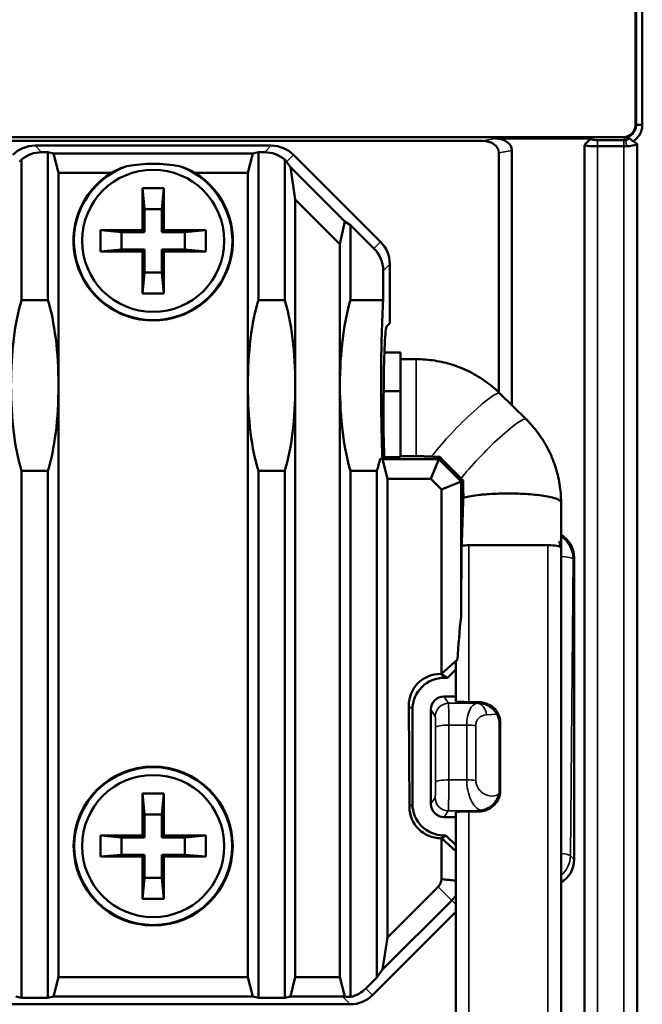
# Model space of a CAD drawing. Header units: millimetres. Extents: x 0 to 4638, y -120 to 1188.
# Tile 38 of 256: x 349 to 372, y 623 to 661. Entities that reach past the tile are written whole.
import ezdxf

# ---------------------------------------------------------------- set-up
doc = ezdxf.new("R2010")
doc.units = ezdxf.units.MM
doc.header["$LTSCALE"] = 2
doc.layers.add('Sichtbar (ISO)', color=7, linetype='Continuous', lineweight=50)
doc.layers.add('Sichtbar schmal (ISO)', color=7, linetype='Continuous', lineweight=35)

msp = doc.modelspace()

# ---------------------------------------------------------------- linework, layer by layer
at = {"layer": 'Sichtbar (ISO)'}
for p, q in [((372.2293, 656.8786), (372.2293, 675.8057)), ((372.2474, 656.8605), (372.2474, 675.8238)), ((372.4822, 675.8238), (372.4822, 656.8605)), ((372.4822, 656.8605), (372.2475, 656.8605)), ((371.7368, 656.3862), (336.0525, 656.3862)), ((370.5237, 656.3333), (366.9093, 656.3333)), ((370.7822, 656.2799), (371.7822, 656.2799)), ((341.38, 656.2452), (366.4093, 656.2452)), ((349.4055, 656.0679), (358.3839, 656.0679)), ((367.5296, 655.888), (367.5296, 646.1991)), ((370.2822, 656.0913), (370.2822, 605.1141)), ((371.7822, 656.0452), (370.7822, 656.0452)), ((372.2821, 604.5326), (372.2821, 656.1335)), ((348.8947, 650.1972), (348.8947, 655.5431)), ((349.6569, 655.8164), (349.8947, 655.8164)), ((349.8947, 655.8164), (349.8947, 650.1972)), ((349.8947, 655.8164), (350.1093, 655.7744)), ((350.2971, 655.0359), (350.1093, 655.7744)), ((350.1093, 655.7744), (357.6801, 655.7744)), ((357.4923, 655.0359), (357.6801, 655.7744)), ((357.8947, 655.8164), (357.6801, 655.7744)), ((357.8947, 655.8164), (357.8947, 650.1972)), ((358.1324, 655.8164), (357.8947, 655.8164)), ((358.8947, 650.1972), (358.8947, 655.5431)), ((362.5354, 652.4132), (359.2315, 655.7171)), ((367.0296, 655.7998), (367.0296, 646.6911)), ((358.966, 655.4516), (359.1136, 655.2464)), ((359.1136, 655.2464), (359.2971, 654.0198)), ((361.1758, 653.1842), (359.1136, 655.2464)), ((350.2971, 655.0359), (350.2971, 646.9519)), ((352.3111, 655.0359), (350.2971, 655.0359)), ((357.4923, 655.0359), (355.4782, 655.0359)), ((357.4923, 655.0359), (357.4923, 646.9519)), ((353.4947, 654.4519), (354.2947, 654.4519)), ((353.5647, 653.6519), (353.4947, 654.4519)), ((353.4947, 652.8519), (353.4947, 654.4519)), ((354.2247, 653.6519), (354.2947, 654.4519)), ((354.2947, 654.4519), (354.2947, 652.8519)), ((359.2971, 646.9519), (359.2971, 654.0198)), ((359.2971, 654.0198), (360.9923, 652.3246)), ((354.2247, 653.6519), (353.5647, 653.6519)), ((353.5647, 653.6519), (353.5647, 652.7819)), ((354.2247, 652.7819), (354.2247, 653.6519)), ((360.9923, 652.3246), (361.1758, 653.1842)), ((361.1758, 653.1842), (361.3947, 653.0509)), ((361.3947, 653.0509), (361.3947, 650.1972)), ((361.3947, 653.0509), (362.2839, 652.1617)), ((352.6947, 652.7819), (351.8947, 652.8519)), ((351.8947, 652.0519), (351.8947, 652.8519)), ((351.8947, 652.8519), (353.4947, 652.8519)), ((352.6947, 652.1219), (352.6947, 652.7819)), ((352.6947, 652.7819), (353.5647, 652.7819)), ((353.5647, 652.7819), (353.4947, 652.8519)), ((354.2947, 652.8519), (354.2247, 652.7819)), ((354.2247, 652.7819), (355.0947, 652.7819)), ((354.2947, 652.8519), (355.8947, 652.8519)), ((355.0947, 652.7819), (355.8947, 652.8519)), ((355.0947, 652.7819), (355.0947, 652.1219)), ((355.8947, 652.8519), (355.8947, 652.0519)), ((360.9923, 652.3246), (360.9923, 646.9519)), ((352.6947, 652.1219), (351.8947, 652.0519)), ((353.4947, 652.0519), (351.8947, 652.0519)), ((353.5647, 652.1219), (352.6947, 652.1219)), ((353.4947, 652.0519), (353.5647, 652.1219)), ((353.4947, 650.4519), (353.4947, 652.0519)), ((353.5647, 652.1219), (353.5647, 651.2519)), ((354.2247, 651.2519), (354.2247, 652.1219)), ((354.2247, 652.1219), (354.2947, 652.0519)), ((355.0947, 652.1219), (354.2247, 652.1219)), ((354.2947, 652.0519), (354.2947, 650.4519)), ((355.8947, 652.0519), (354.2947, 652.0519)), ((355.0947, 652.1219), (355.8947, 652.0519)), ((362.8862, 651.5656), (362.8862, 649.3194)), ((353.5647, 651.2519), (353.4947, 650.4519)), ((353.5647, 651.2519), (354.2247, 651.2519)), ((354.2247, 651.2519), (354.2947, 650.4519)), ((362.6347, 650.1972), (362.6347, 651.3141)), ((354.2947, 650.4519), (353.4947, 650.4519)), ((348.8947, 650.1972), (349.8947, 650.1972)), ((358.8947, 650.1972), (357.8947, 650.1972)), ((361.3947, 650.1972), (362.6347, 650.1972)), ((362.8862, 649.3194), (362.7729, 649.2061)), ((362.6806, 648.2019), (363.2947, 648.2019)), ((363.2947, 646.7384), (363.2947, 648.2019)), ((363.8947, 647.9519), (363.2947, 647.9519)), ((350.2971, 646.9519), (350.2971, 624.4717)), ((357.4923, 646.9519), (357.4923, 624.4717)), ((359.2971, 624.4699), (359.2971, 646.9519)), ((360.9923, 646.9519), (360.9923, 624.4699)), ((363.2947, 646.7384), (362.6551, 646.7384)), ((363.2947, 644.2365), (363.2947, 646.7384)), ((368.0658, 645.671), (367.0658, 646.6558)), ((362.5195, 644.1682), (362.6093, 644.1506)), ((362.6103, 644.1682), (362.5195, 644.1682)), ((362.6093, 644.1506), (362.7971, 643.4121)), ((364.7513, 644.1506), (362.6093, 644.1506)), ((362.6787, 644.2365), (362.6103, 644.1682)), ((362.6787, 644.2365), (363.2947, 644.2365)), ((363.2947, 644.267), (363.8947, 644.267)), ((364.7513, 644.1506), (364.4453, 643.4121)), ((364.7871, 644.2371), (364.7513, 644.1506)), ((365.5934, 643.3085), (364.7513, 644.1506)), ((349.8947, 643.7066), (348.8947, 643.7066)), ((348.8947, 623.6912), (348.8947, 643.7066)), ((349.8947, 643.7066), (349.8947, 623.6912)), ((357.8947, 643.7066), (357.8947, 623.6912)), ((357.8947, 643.7066), (358.8947, 643.7066)), ((358.8947, 623.6912), (358.8947, 643.7066)), ((361.3947, 643.7066), (361.3947, 623.72)), ((362.3947, 643.7066), (361.3947, 643.7066)), ((362.3947, 624.456), (362.3947, 643.7066)), ((362.7971, 625.9845), (362.7971, 643.4121)), ((362.7971, 643.4121), (364.4453, 643.4121)), ((364.4453, 643.4121), (364.8549, 643.0025)), ((365.5934, 643.3085), (364.8549, 643.0025)), ((365.5934, 643.3085), (365.6722, 643.3411)), ((365.5934, 638.1775), (365.5934, 643.3085)), ((364.8549, 643.0025), (364.8549, 635.9935)), ((365.8078, 642.7184), (365.8078, 642.7184)), ((369.3947, 621.9173), (369.3947, 640.7959)), ((369.8947, 640.4065), (369.8947, 628.9406)), ((364.8558, 635.9935), (365.4575, 636.5449)), ((365.3947, 636.4619), (365.3947, 634.952)), ((365.3947, 636.1587), (365.077, 635.8461)), ((364.8549, 635.9935), (364.8068, 635.9935)), ((364.8558, 635.9935), (364.8549, 635.9935)), ((365.077, 635.8461), (364.8558, 635.9935)), ((364.9552, 635.8461), (365.077, 635.8461)), ((365.3947, 635.1386), (364.9453, 635.1386)), ((366.1987, 634.9251), (365.8947, 634.9251)), ((363.6076, 634.7869), (363.6313, 630.9416)), ((363.7485, 631.0596), (363.7485, 634.6468)), ((364.4489, 634.6372), (364.4489, 631.0531)), ((367.0607, 631.5988), (367.0607, 634.0898)), ((367.087, 631.5724), (367.087, 634.1167)), ((353.4947, 629.8519), (353.4947, 631.4519)), ((353.4947, 631.4519), (354.2947, 631.4519)), ((353.5647, 630.6519), (353.4947, 631.4519)), ((354.2247, 630.6519), (354.2947, 631.4519)), ((354.2947, 631.4519), (354.2947, 629.8519)), ((353.5647, 630.6519), (353.5647, 629.7819)), ((354.2247, 630.6519), (353.5647, 630.6519)), ((354.2247, 629.7819), (354.2247, 630.6519)), ((364.9514, 630.5549), (365.3947, 630.5549)), ((365.3947, 630.738), (365.3947, 621.9173)), ((365.8947, 630.7644), (366.1987, 630.7644)), ((351.8947, 629.0519), (351.8947, 629.8519)), ((351.8947, 629.8519), (353.4947, 629.8519)), ((352.6947, 629.7819), (351.8947, 629.8519)), ((352.6947, 629.1219), (352.6947, 629.7819)), ((352.6947, 629.7819), (353.5647, 629.7819)), ((353.5647, 629.7819), (353.4947, 629.8519)), ((354.2947, 629.8519), (354.2247, 629.7819)), ((354.2247, 629.7819), (355.0947, 629.7819)), ((354.2947, 629.8519), (355.8947, 629.8519)), ((355.0947, 629.7819), (355.8947, 629.8519)), ((355.0947, 629.7819), (355.0947, 629.1219)), ((355.8947, 629.8519), (355.8947, 629.0519)), ((364.8305, 629.7497), (364.8549, 629.7497)), ((364.8549, 629.7497), (364.8558, 629.7498)), ((364.8549, 629.7497), (364.8549, 628.194)), ((364.8558, 629.7498), (365.0217, 629.8603)), ((365.3947, 629.2559), (364.8558, 629.7498)), ((365.0217, 629.8603), (364.9404, 629.8603)), ((365.0217, 629.8603), (365.3947, 629.4818)), ((352.6947, 629.1219), (351.8947, 629.0519)), ((353.4947, 629.0519), (351.8947, 629.0519)), ((353.5647, 629.1219), (352.6947, 629.1219)), ((353.4947, 629.0519), (353.5647, 629.1219)), ((353.4947, 627.4519), (353.4947, 629.0519)), ((353.5647, 629.1219), (353.5647, 628.2519)), ((354.2247, 629.1219), (354.2947, 629.0519)), ((355.0947, 629.1219), (354.2247, 629.1219)), ((354.2247, 628.2519), (354.2247, 629.1219)), ((355.8947, 629.0519), (354.2947, 629.0519)), ((354.2947, 629.0519), (354.2947, 627.4519)), ((355.0947, 629.1219), (355.8947, 629.0519)), ((353.5647, 628.2519), (353.4947, 627.4519)), ((353.5647, 628.2519), (354.2247, 628.2519)), ((354.2247, 628.2519), (354.2947, 627.4519)), ((362.7971, 625.9845), (364.7215, 627.909)), ((354.2947, 627.4519), (353.4947, 627.4519)), ((365.2417, 627.3888), (362.6141, 624.7612)), ((365.3947, 626.9531), (362.2322, 623.7905)), ((362.6141, 624.7612), (362.7971, 625.9845)), ((350.1093, 623.7332), (350.2971, 624.4717)), ((350.2971, 624.4717), (357.4923, 624.4717)), ((357.6801, 623.7332), (357.4923, 624.4717)), ((359.1098, 623.7333), (359.2971, 624.4699)), ((359.2971, 624.4699), (360.9923, 624.4699)), ((360.9923, 624.4699), (361.1787, 623.7367)), ((361.9807, 624.042), (362.3947, 624.456)), ((362.3947, 624.456), (362.6141, 624.7612)), ((348.8947, 623.6912), (348.6796, 623.7333)), ((350.1093, 623.7332), (349.8947, 623.6912)), ((357.6801, 623.7332), (350.1093, 623.7332)), ((357.6801, 623.7332), (357.8947, 623.6912)), ((358.8947, 623.6912), (359.1098, 623.7333)), ((361.0911, 623.7333), (359.1098, 623.7333)), ((351.95, 623.4397), (346.4048, 623.4397)), ((349.8947, 623.6912), (348.8947, 623.6912)), ((355.8393, 623.4397), (351.95, 623.4397)), ((361.3846, 623.4397), (355.8393, 623.4397)), ((357.8947, 623.6912), (358.8947, 623.6912))]:
    msp.add_line(p, q, dxfattribs=at)
for centre, radius in [((353.8947, 652.4519), 2.7), ((353.8947, 629.4519), 3.0219), ((353.8947, 629.4519), 3), ((353.8947, 629.4519), 2.7)]:
    msp.add_circle(centre, radius, dxfattribs=at)
for radius, start, end in [(3.0096, 109.47867, 70.52133), (3.0306, 121.50127, 58.49873)]:
    msp.add_arc((353.8947, 652.4519), radius, start, end, dxfattribs=at)
for centre, major_axis, ratio, start_param, end_param in [((371.7215, 656.894), (-0.3644, 0.3644), 0.9702875, 2.3712736, 3.9119117), ((366.8225, 655.8256), (0.7018, 0.1237), 0.7016738, 6.1600868, 7.6077847), ((371.7821, 656.3247), (0.2579, 0), 0.1736482, 4.7124434, 4.9464833), ((349.4088, 654.8662), (0.8509, -0.8509), 0.9972647, 2.357564, 3.1415927), ((358.3806, 654.8662), (-0.8509, -0.8509), 0.9972647, 3.1415927, 3.9256213), ((366.3225, 655.7375), (0.7018, 0.1237), 0.7016738, 6.1600868, 7.6077847), ((349.535, 654.74), (-0.421, -1.1721), 0.7786414, 4.2644548, 4.3605282), ((349.6602, 654.6147), (0.8509, -0.8509), 0.9972647, 2.357564, 3.0455192), ((358.1292, 654.6147), (-0.8509, -0.8509), 0.9972647, 3.2376661, 3.9256213), ((358.2544, 654.74), (0.421, -1.1721), 0.7786414, 1.9226571, 2.0187305), ((353.8947, 652.1806), (0, -3.2677), 0.9965476, 3.4548748, 3.6494313), ((353.8947, 598.0504), (0, -57.3272), 0.3153827, 3.0860572, 3.1971281), ((353.8947, 652.1806), (0, -3.2677), 0.9965476, 2.633754, 2.8283105), ((361.433, 651.3109), (-0.8509, -0.8509), 0.9972647, 2.357564, 3.1415927), ((361.6845, 651.5623), (-0.8509, -0.8509), 0.9972647, 2.357564, 3.1415927), ((349.633, 646.9519), (0, -4.2573), 0.2679492, 3.8455532, 4.712389), ((349.1563, 646.9519), (0, -4.2573), 0.2679492, 1.5707963, 2.4376321), ((358.633, 646.9519), (0, -4.2573), 0.2679492, 3.8455532, 4.712389), ((358.1563, 646.9519), (0, -4.2573), 0.2679492, 1.5707963, 2.4376321), ((362.133, 646.9519), (0, -4.2573), 0.2679492, 3.8455532, 4.712389), ((362.7791, 646.9519), (0, -4.2573), 0.0524078, 3.8455532, 5.4250699), ((362.7791, 646.9519), (0, 2.2573), 0.0524078, 0.0523599, 1.5569768), ((349.633, 646.9519), (0, -4.2573), 0.2679492, 4.712389, 5.5792248), ((349.1563, 646.9519), (0, -4.2573), 0.2679492, 0.7039605, 1.5707963), ((358.633, 646.9519), (0, -4.2573), 0.2679492, 4.712389, 5.5792248), ((358.1563, 646.9519), (0, -4.2573), 0.2679492, 0.7039605, 1.5707963), ((362.133, 646.9519), (0, -4.2573), 0.2679492, 4.712389, 5.5792248), ((362.7656, 645.9519), (0, -2.25), 0.0524078, 4.2362977, 4.3552695), ((362.7635, 645.818), (0, -2.2625), 0.0524078, 4.2933912, 5.4863417), ((361.6563, 646.9519), (0, -4.2573), 0.2679492, 0.7039605, 0.8581154), ((366.5992, 644.3083), (-2.8659, 0.0173), 0.0369933, 0.7361622, 0.8865048), ((303.0766, 706.8659), (-99.527, 100.8181), 0.0007444, 2.2403414, 2.2507145), ((368.8933, 640.4038), (0.709, 0.709), 0.9972647, 5.4991567, 6.5455349), ((365.8947, 668.4847), (-0.4993, -54.1838), 0.0004903, 5.2472089, 5.3059825), ((365.8947, 640.7959), (0.5, 0), 0.1736482, 1.5707896, 2.1587778), ((368.8947, 640.7959), (0.5, 0), 0.1736482, 6.2831786, 7.8539884), ((365.8947, 637.5012), (-0.3443, -3.9409), 0.0919962, 4.547963, 4.9655294), ((365.8947, 636.954), (-0.4995, -0.4935), 0.0442612, 5.7330123, 6.2394871), ((364.8083, 634.7928), (-0.8522, 0.8469), 0.9987752, 5.4953211, 7.0710495), ((364.9493, 634.6527), (1.1339, 0.3981), 0.9921418, 1.2306589, 2.8063873), ((364.9492, 634.6332), (0.1648, -0.4785), 0.9873311, 2.8138296, 4.3767751), ((365.8947, 634.952), (-0.5, 0), 0.0537126, 0, 1.5707963), ((366.5775, 634.9426), (-0.5, 0), 0.0537126, 0.7111476, 0.9816283), ((366.2859, 634.1072), (-0.3538, -0.7296), 0.9851181, 2.0282385, 3.2263628), ((366.2177, 634.0373), (-0.7483, -0.419), 0.926751, 2.6628854, 3.1483317), ((366.2859, 631.5673), (0.7653, 0.2394), 0.9888689, 4.7851, 5.9832243), ((366.2177, 631.636), (-0.8025, 0.2786), 0.9273708, 3.248743, 3.4530583), ((364.832, 630.9505), (-0.8469, -0.8522), 0.9987902, 5.5014712, 7.0648995), ((364.9493, 631.0685), (-0.5126, -1.0963), 0.9904436, 5.153408, 6.7168363), ((364.9492, 631.051), (-0.487, 0.1158), 0.9905966, 0.231359, 1.8064085), ((365.8947, 630.738), (0.5, 0), 0.052729, 1.5707963, 3.1415927), ((366.5775, 630.7472), (0.5, 0), 0.052729, 2.1941133, 2.430445), ((366.2525, 632.4991), (-0.0608, -1.7065), 0.64432, 0.0629523, 0.1408004), ((368.8933, 628.9434), (-0.709, 0.709), 0.9972647, 2.8792152, 3.9256213), ((364.4966, 628.191), (-0.1619, -0.3711), 0.8661827, 1.1414371, 1.9398064), ((361.0249, 624.9978), (-0.5202, 1.1686), 0.928627, 2.7495783, 2.8227475), ((361.0654, 624.9572), (-1.4079, 0.6802), 0.7342406, 1.9876102, 2.1339325), ((361.3813, 624.6414), (-0.8509, 0.8509), 0.9972647, 2.357564, 3.1415927), ((361.1298, 624.8928), (-0.8509, 0.8509), 0.9972647, 2.5770554, 3.1415927)]:
    msp.add_ellipse(centre, major_axis=major_axis, ratio=ratio, start_param=start_param, end_param=end_param, dxfattribs=at)
for points, knots in [([(371.8476, 656.3752), (371.9037, 656.3849), (371.9577, 656.404), (372.0562, 656.4603), (372.0996, 656.4967), (372.1753, 656.5876), (372.2052, 656.6421), (372.2405, 656.7528), (372.2482, 656.8066), (372.2475, 656.8605)], [0, 0, 0, 0, 0.017100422, 0.017100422, 0.034045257, 0.034045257, 0.052593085, 0.052593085, 0.068801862, 0.068801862, 0.068801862, 0.068801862]), ([(372.4822, 656.8605), (372.4822, 656.8036), (372.4755, 656.7469), (372.4495, 656.6366), (372.4303, 656.5831), (372.363, 656.4476), (372.3053, 656.3731), (372.2028, 656.2842), (372.1695, 656.26), (372.1345, 656.2388)], [-0.074689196, -0.074689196, -0.074689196, -0.074689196, -0.0576476, -0.0576476, -0.040704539, -0.040704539, -0.012298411, -0.012298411, 0, 0, 0, 0]), ([(370.2822, 656.0913), (370.3222, 656.1314), (370.3623, 656.1715), (370.4566, 656.266), (370.4952, 656.3047), (370.5237, 656.3333)], [0, 0, 0, 0, 0.016983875, 0.016983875, 0.039341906, 0.039341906, 0.039341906, 0.039341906]), ([(370.5237, 656.3333), (370.5124, 656.3209), (370.5315, 656.3077), (370.5759, 656.2977), (370.6245, 656.2867), (370.7025, 656.2798), (370.7822, 656.2799)], [0.00002396, 0.00002396, 0.00002396, 0.00002396, 0.47735938, 0.47735938, 0.47735938, 1, 1, 1, 1]), ([(371.842, 656.2811), (371.8498, 656.2815), (371.8573, 656.2822), (371.872, 656.2842), (371.879, 656.2856), (371.8996, 656.2905), (371.9116, 656.2949), (371.9287, 656.3032), (371.9348, 656.3068), (371.956, 656.3218), (371.965, 656.3344), (371.967, 656.3501), (371.9662, 656.3556), (371.9586, 656.3644), (371.9531, 656.3676), (371.9359, 656.3734), (371.9222, 656.3754), (371.8975, 656.3763), (371.8888, 656.3764), (371.8682, 656.376), (371.8583, 656.3757), (371.8476, 656.3752)], [0.000003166, 0.000003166, 0.000003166, 0.000003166, 0.002433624, 0.002433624, 0.0049457, 0.0049457, 0.010330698, 0.010330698, 0.014225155, 0.014225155, 0.026061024, 0.026061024, 0.031389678, 0.031389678, 0.035757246, 0.035757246, 0.041779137, 0.041779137, 0.04426639, 0.04426639, 0.046270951, 0.046270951, 0.046270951, 0.046270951]), ([(370.7822, 656.0452), (370.6601, 656.0455), (370.4916, 656.0529), (370.4288, 656.0587), (370.4156, 656.06), (370.4018, 656.0614), (370.388, 656.063), (370.3363, 656.0691), (370.2828, 656.0787), (370.2822, 656.0913)], [0, 0, 0, 0, 0.5, 0.5, 0.5, 0.6050922, 0.6050922, 0.6050922, 1, 1, 1, 1]), ([(371.8964, 656.0464), (371.8777, 656.046), (371.8588, 656.0457), (371.8206, 656.0453), (371.8014, 656.0452), (371.7822, 656.0452)], [-0.011541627, -0.011541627, -0.011541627, -0.011541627, -0.005770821, -0.005770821, 0, 0, 0, 0]), ([(372.2821, 656.1335), (372.2821, 656.1138), (372.1635, 656.0682), (371.9902, 656.052), (371.9589, 656.049), (371.9272, 656.0471), (371.8964, 656.0464)], [0, 0, 0, 0, 0.8472018, 0.8472018, 0.8472018, 1, 1, 1, 1]), ([(372.1345, 656.2388), (372.1592, 656.2212), (372.1837, 656.2037), (372.2329, 656.1686), (372.2574, 656.1511), (372.2821, 656.1335)], [0.000001, 0.000001, 0.000001, 0.000001, 0.009090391, 0.009090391, 0.018174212, 0.018174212, 0.018174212, 0.018174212]), ([(367.0658, 646.6558), (366.8987, 646.8204), (366.7186, 646.9718), (366.3373, 647.2446), (366.136, 647.3661), (365.7173, 647.5762), (365.4998, 647.6649), (365.0538, 647.8076), (364.8253, 647.8616), (364.3628, 647.9338), (364.1287, 647.9519), (363.8947, 647.9519)], [0.78539816, 0.78539816, 0.78539816, 0.78539816, 0.9424778, 0.9424778, 1.09955743, 1.09955743, 1.25663706, 1.25663706, 1.41371669, 1.41371669, 1.57079633, 1.57079633, 1.57079633, 1.57079633]), ([(369.3947, 642.5051), (369.3947, 642.7403), (369.3759, 642.9756), (369.3012, 643.44), (369.2453, 643.6692), (369.098, 644.1158), (369.0065, 644.3332), (368.7906, 644.7506), (368.6661, 644.9506), (368.3873, 645.3285), (368.233, 645.5064), (368.0658, 645.671)], [0, 0, 0, 0, 0.15707963, 0.15707963, 0.31415927, 0.31415927, 0.4712389, 0.4712389, 0.62831853, 0.62831853, 0.78539816, 0.78539816, 0.78539816, 0.78539816]), ([(363.8947, 644.267), (363.9545, 644.267), (364.0243, 644.2661), (364.1081, 644.2643), (364.1413, 644.2634), (364.2187, 644.261), (364.2756, 644.2588), (364.3711, 644.2548), (364.4231, 644.2524), (364.475, 644.25)], [1.094933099, 1.094933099, 1.094933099, 1.094933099, 1.112885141, 1.112885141, 1.122252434, 1.122252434, 1.13987915, 1.13987915, 1.15896676, 1.15896676, 1.15896676, 1.15896676]), ([(365.5938, 643.421), (365.597, 643.4176), (365.6003, 643.4143), (365.6262, 643.3881), (365.6491, 643.3648), (365.6722, 643.3411)], [1.043220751, 1.043220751, 1.043220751, 1.043220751, 1.044623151, 1.044623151, 1.054367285, 1.054367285, 1.054367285, 1.054367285]), ([(365.6812, 642.6842), (365.6819, 642.7717), (365.6813, 642.876), (365.6793, 643.0141), (365.6782, 643.0764), (365.6757, 643.1952), (365.674, 643.2685), (365.6722, 643.3411)], [-1.085363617, -1.085363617, -1.085363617, -1.085363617, -1.058989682, -1.058989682, -1.042437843, -1.042437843, -1.02062437, -1.02062437, -1.02062437, -1.02062437]), ([(366.4008, 642.8064), (366.3668, 642.8031), (366.2171, 642.7872), (365.9703, 642.7524), (365.7796, 642.7116), (365.694, 642.6879), (365.6812, 642.6842)], [0.904472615, 0.904472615, 0.904472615, 0.904472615, 0.915635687, 0.954304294, 0.992972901, 0.999999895, 0.999999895, 0.999999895, 0.999999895]), ([(367.3947, 642.8524), (367.2739, 642.8524), (367.0323, 642.8487), (366.6924, 642.8321), (366.4846, 642.8148), (366.4008, 642.8064)], [0.79962986, 0.79962986, 0.79962986, 0.79962986, 0.83829847, 0.87696708, 0.90447261, 0.90447261, 0.90447261, 0.90447261]), ([(369.1302, 642.6777), (369.1108, 642.6836), (369.0192, 642.7096), (368.8191, 642.7524), (368.4956, 642.798), (368.1332, 642.8303), (367.7571, 642.8487), (367.5155, 642.8524), (367.3947, 642.8524)], [0.59512376, 0.59512376, 0.59512376, 0.59512376, 0.60628683, 0.64495544, 0.68362404, 0.72229265, 0.76096126, 0.79962986, 0.79962986, 0.79962986, 0.79962986]), ([(365.6173, 640.8682), (365.6205, 640.9507), (365.6235, 641.0335), (365.6266, 641.1166), (365.6327, 641.2827), (365.6387, 641.45), (365.6447, 641.6182), (365.6509, 641.7941), (365.6571, 641.9709), (365.6632, 642.1486), (365.6692, 642.3263), (365.6753, 642.5049), (365.6812, 642.6842)], [0.0000285, 0.0000285, 0.0000285, 0.0000285, 0.13923266, 0.13923266, 0.13923266, 0.41771391, 0.41771391, 0.41771391, 0.70882536, 0.70882536, 0.70882536, 0.99999656, 0.99999656, 0.99999656, 0.99999656]), ([(369.3947, 642.5051), (369.3947, 642.526), (369.3738, 642.568), (369.2779, 642.627), (369.1782, 642.6631), (369.1302, 642.6777)], [0.49028101, 0.49028101, 0.49028101, 0.49028101, 0.52894961, 0.56761822, 0.59512376, 0.59512376, 0.59512376, 0.59512376]), ([(369.3267, 641.0237), (369.3267, 641.0237), (369.3268, 641.0233), (369.3274, 641.0212), (369.3283, 641.018), (369.3309, 641.0088), (369.3327, 641.0025), (369.3374, 640.986), (369.3406, 640.9753), (369.3488, 640.9475), (369.3542, 640.9295), (369.3704, 640.8761), (369.3819, 640.8391), (369.3939, 640.8017)], [0.262739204, 0.262739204, 0.262739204, 0.262739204, 0.264207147, 0.264207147, 0.267452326, 0.267452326, 0.271016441, 0.271016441, 0.275557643, 0.275557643, 0.282037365, 0.282037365, 0.294830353, 0.294830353, 0.294830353, 0.294830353]), ([(368.8947, 640.8828), (368.8545, 640.8828), (368.771, 640.8828), (368.704, 640.8828), (368.6323, 640.8828), (368.5748, 640.8828), (368.5192, 640.8828), (368.3746, 640.8828), (368.25, 640.8828), (368.1448, 640.8828), (367.8581, 640.8828), (367.6995, 640.8828), (367.3947, 640.8828), (367.0899, 640.8828), (366.9312, 640.8831), (366.6445, 640.8832), (366.5393, 640.8832), (366.4148, 640.8832), (366.2701, 640.8831), (366.2145, 640.8831), (366.1571, 640.883), (366.0854, 640.883), (366.0184, 640.8829), (365.9349, 640.8829), (365.8947, 640.8828)], [0.00000096, 0.00000096, 0.00000096, 0.00000096, 0.04023315, 0.04023315, 0.04023315, 0.083242, 0.083242, 0.083242, 0.19516319, 0.19516319, 0.19516319, 0.5, 0.5, 0.5, 0.80483104, 0.80483104, 0.80483104, 0.91675489, 0.91675489, 0.91675489, 0.95976534, 0.95976534, 0.95976534, 0.99999918, 0.99999918, 0.99999918, 0.99999918]), ([(366.2594, 634.879), (366.3379, 634.8784), (366.4227, 634.8654), (366.5839, 634.8124), (366.6603, 634.7725), (366.7841, 634.6836), (366.8421, 634.6292), (366.9179, 634.5341), (366.9423, 634.4975), (366.9633, 634.461)], [-0.455351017, -0.455351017, -0.455351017, -0.455351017, -0.431578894, -0.431578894, -0.407806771, -0.407806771, -0.385851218, -0.385851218, -0.373210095, -0.373210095, -0.373210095, -0.373210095]), ([(366.2997, 634.9203), (366.3205, 634.9195), (366.3422, 634.918), (366.4253, 634.9087), (366.491, 634.8941), (366.5601, 634.8702), (366.5688, 634.867), (366.5775, 634.8637)], [-0.289301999, -0.289301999, -0.289301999, -0.289301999, -0.282144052, -0.282144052, -0.262871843, -0.262871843, -0.260095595, -0.260095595, -0.260095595, -0.260095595]), ([(367.0431, 631.4386), (367.0261, 631.3617), (366.9968, 631.2859), (366.9568, 631.2158), (366.9111, 631.1357), (366.8496, 631.0608), (366.7774, 630.999), (366.7439, 630.9704), (366.7077, 630.9441), (366.6694, 630.9208), (366.6323, 630.8981), (366.5934, 630.8783), (366.5536, 630.8618), (366.5228, 630.8491), (366.4909, 630.8381), (366.4594, 630.8292), (366.4274, 630.8201), (366.3945, 630.813), (366.3672, 630.8079), (366.3598, 630.8066), (366.3527, 630.8053), (366.3465, 630.804)], [0, 0, 0, 0, 0.24410958, 0.24410958, 0.24410958, 0.52300193, 0.52300193, 0.52300193, 0.65214903, 0.65214903, 0.65214903, 0.77751124, 0.77751124, 0.77751124, 0.87445371, 0.87445371, 0.87445371, 0.97309694, 0.97309694, 0.97309694, 0.99999994, 0.99999994, 0.99999994, 0.99999994]), ([(366.5775, 630.8299), (366.5689, 630.8265), (366.5601, 630.8232), (366.4924, 630.799), (366.4278, 630.7835), (366.3392, 630.7718), (366.3115, 630.7696), (366.2857, 630.7686)], [-0.079645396, -0.079645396, -0.079645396, -0.079645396, -0.07685656, -0.07685656, -0.058069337, -0.058069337, -0.048937, -0.048937, -0.048937, -0.048937]), ([(364.8549, 628.194), (364.9433, 628.1855), (365.0372, 628.1763), (365.2137, 628.1589), (365.3062, 628.1497), (365.3947, 628.1408)], [-0.072881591, -0.072881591, -0.072881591, -0.072881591, -0.036716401, -0.036716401, -0.000010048, -0.000010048, -0.000010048, -0.000010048]), ([(365.3947, 627.5763), (365.3724, 627.5425), (365.3484, 627.5099), (365.2972, 627.4472), (365.2702, 627.4173), (365.2417, 627.3888)], [-0.02424969, -0.02424969, -0.02424969, -0.02424969, -0.012096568, -0.012096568, 0, 0, 0, 0]), ([(340.3947, 624.0577), (340.9285, 623.9255), (341.4661, 623.7915), (342.7396, 623.4716), (343.4654, 623.2873), (344.8066, 622.9428), (345.4214, 622.7828), (346.4836, 622.5014), (346.9279, 622.3809), (347.6363, 622.1812), (347.6887, 622.2023), (348.1834, 621.9885), (348.2158, 621.9739), (348.309, 621.9279), (348.3713, 621.8974), (348.5559, 621.7765), (348.6585, 621.7125), (348.8892, 621.4738), (348.9653, 621.3875), (349.1073, 621.175), (349.1692, 621.0689), (349.3101, 620.7382), (349.3851, 620.4736), (349.388, 619.9465), (349.352, 619.7142), (349.2095, 619.2982), (349.1089, 619.115), (348.8735, 618.7938), (348.7384, 618.6662), (348.4488, 618.4402), (348.3052, 618.3669), (348.0017, 618.2338), (347.8754, 618.2056), (347.6323, 618.1567), (347.5456, 618.1518), (347.4016, 618.1447), (347.3504, 618.1455), (347.252, 618.1485), (347.2125, 618.1516), (347.1146, 618.1602), (347.0717, 618.166), (346.8697, 618.1947), (346.7494, 618.2194), (346.4901, 618.2726), (346.3949, 618.2927), (346.1836, 618.3382), (346.0672, 618.3638), (345.8147, 618.4201), (345.6785, 618.4508), (345.3902, 618.5165), (345.2384, 618.5514), (344.5533, 618.7101), (343.938, 618.8556), (342.5961, 619.1778), (341.8715, 619.354), (340.5412, 619.6811), (339.944, 619.829), (339.3524, 619.9768)], [3.0742853, 3.0742853, 3.0742853, 3.0742853, 3.3017455, 3.3017455, 3.6231269, 3.6231269, 3.9453911, 3.9453911, 4.2713366, 4.2713366, 4.6241539, 4.6241539, 4.645362, 4.645362, 4.6704425, 4.6704425, 4.6889418, 4.6889418, 4.6962691, 4.6962691, 4.7013243, 4.7013243, 4.7086563, 4.7086563, 4.7136587, 4.7136587, 4.7183928, 4.7183928, 4.7238752, 4.7238752, 4.7314072, 4.7314072, 4.7433567, 4.7433567, 4.7608798, 4.7608798, 4.7799976, 4.7799976, 4.8053879, 4.8053879, 4.8537276, 4.8537276, 5.0514587, 5.0514587, 5.1506199, 5.1506199, 5.2518062, 5.2518062, 5.3532246, 5.3532246, 5.4528934, 5.4528934, 5.7794877, 5.7794877, 6.1018703, 6.1018703, 6.354168, 6.354168, 6.354168, 6.354168])]:
    msp.add_open_spline(points, degree=3, knots=knots, dxfattribs=at)
for points in [[(371.9576, 656.3644), (372.0041, 656.3316), (372.0506, 656.2991), (372.0972, 656.2667)], [(372.1345, 656.2388), (372.1217, 656.249), (372.1093, 656.2583), (372.0972, 656.2667)], [(369.3947, 642.5051), (369.3947, 641.7732), (369.3946, 641.0655), (369.3948, 640.2892)]]:
    msp.add_open_spline(points, degree=3, dxfattribs=at)
at = {"layer": 'Sichtbar schmal (ISO)'}
for p, q in [((372.2293, 656.8786), (372.2474, 656.8605)), ((366.4093, 656.2452), (366.9093, 656.3333)), ((370.7822, 656.0452), (370.7822, 656.2799)), ((371.842, 656.2811), (371.7368, 656.3862)), ((371.7822, 656.0452), (371.7822, 656.2799)), ((371.8964, 656.0464), (371.842, 656.2811)), ((349.4055, 656.0679), (349.6569, 655.8164)), ((358.3839, 656.0679), (358.1324, 655.8164)), ((367.5296, 655.888), (367.0296, 655.7998)), ((370.7822, 656.0452), (370.7822, 604.4496)), ((371.7822, 604.147), (371.7822, 656.0452)), ((358.966, 655.4516), (359.2315, 655.7171)), ((362.5354, 652.4132), (362.2839, 652.1617)), ((362.6347, 651.3141), (362.8862, 651.5656)), ((363.8947, 644.267), (363.8947, 647.9519)), ((365.8947, 634.9251), (365.8947, 640.8828)), ((368.8947, 640.8828), (368.8947, 622.0041)), ((369.8528, 640.3646), (369.7486, 629.0867)), ((369.8528, 640.3646), (369.8947, 640.4065)), ((364.8068, 635.9935), (364.9552, 635.8461)), ((365.1155, 634.8768), (364.9453, 635.1386)), ((363.7485, 634.6468), (363.6076, 634.7869)), ((364.4489, 634.6372), (364.6158, 634.3805)), ((366.2172, 634.8768), (365.1155, 634.8768)), ((366.2172, 634.8768), (366.2594, 634.879)), ((366.2997, 634.9203), (366.2594, 634.879)), ((366.9633, 634.461), (366.5614, 634.4405)), ((364.6293, 633.9681), (364.6293, 631.882)), ((365.129, 631.9658), (365.129, 634.0518)), ((365.129, 634.0518), (365.8089, 634.0518)), ((365.8089, 631.9658), (365.8089, 634.0518)), ((366.153, 634.028), (366.153, 631.9419)), ((367.0607, 634.0898), (367.087, 634.1167)), ((365.8089, 631.9658), (365.129, 631.9658)), ((367.087, 631.5724), (367.0607, 631.5988)), ((364.6097, 631.2959), (364.4489, 631.0531)), ((363.6313, 630.9416), (363.7485, 631.0596)), ((364.9514, 630.5549), (365.1094, 630.7935)), ((365.1094, 630.7935), (366.2609, 630.7935)), ((365.8947, 622.0041), (365.8947, 630.7644)), ((366.2609, 630.7935), (366.2857, 630.7686)), ((364.9404, 629.8603), (364.8305, 629.7497)), ((369.7486, 629.0867), (369.8947, 628.9406)), ((364.7215, 627.909), (365.2417, 627.3888)), ((365.3947, 627.2358), (365.2417, 627.3888)), ((361.3846, 623.4397), (361.0911, 623.7333)), ((361.9807, 624.042), (362.2322, 623.7905))]:
    msp.add_line(p, q, dxfattribs=at)
for centre, major_axis, ratio, start_param, end_param in [((365.6625, 645.2308), (1.4033, 1.425), 0.1227878, 0, 2.4434333), ((366.6625, 644.246), (1.4033, 1.425), 0.1227878, 0, 2.3034639), ((368.8528, 640.3632), (0.3867, 0.9283), 0.9934301, 5.1061797, 6.1075697), ((369.3535, 640.3646), (0.5, -0.0046), 0.173641, 0.0531683, 1.4897187), ((365.1155, 634.3775), (-0.4192, -0.2725), 0.998052, 4.1368054, 5.6997509), ((365.1116, 633.8782), (0.003, 1), 0.017195, 4.8869741, 6.2308776), ((366.3358, 633.8782), (0.1244, -0.998), 0.5130328, 3.1300719, 4.4739754), ((366.2172, 634.3775), (-0.0255, 0.4994), 0.6967495, 4.8032698, 6.2101595), ((364.6119, 633.8812), (-0.003, -0.5), 0.034389, 1.745538, 3.0894416), ((366.6799, 633.9412), (-0.4481, 0.3328), 0.8326377, 5.4931488, 6.8370523), ((365.129, 633.965), (-0.5, 0), 0.1736482, 4.712389, 6.2482787), ((365.8089, 633.965), (0.5, 0), 0.1736482, 0.8115781, 1.5707963), ((365.129, 631.879), (-0.5, 0), 0.1736482, 4.712389, 6.2482787), ((365.1116, 631.7921), (0.003, 1), 0.017195, 3.1940047, 4.8869741), ((366.3358, 631.7921), (0.1244, -0.998), 0.5130328, 4.4739754, 6.0652517), ((365.8089, 631.879), (0.5, 0), 0.1736482, 0.8115781, 1.5707963), ((366.6799, 631.8551), (-0.4481, 0.3328), 0.8326377, 0.553867, 2.8852598), ((364.6119, 631.7952), (-0.003, -0.5), 0.034389, 0.0525687, 1.745538), ((365.1094, 631.2928), (-0.4169, 0.2761), 0.9980302, 0.5797913, 2.1548408), ((369.2493, 629.0867), (0.5, -0.0046), 0.173641, 0.0531683, 1.2772988), ((368.7486, 629.0881), (-0.925, -0.3824), 0.9935254, 1.8834928, 2.7458965)]:
    msp.add_ellipse(centre, major_axis=major_axis, ratio=ratio, start_param=start_param, end_param=end_param, dxfattribs=at)

doc.saveas('drawing.dxf')
